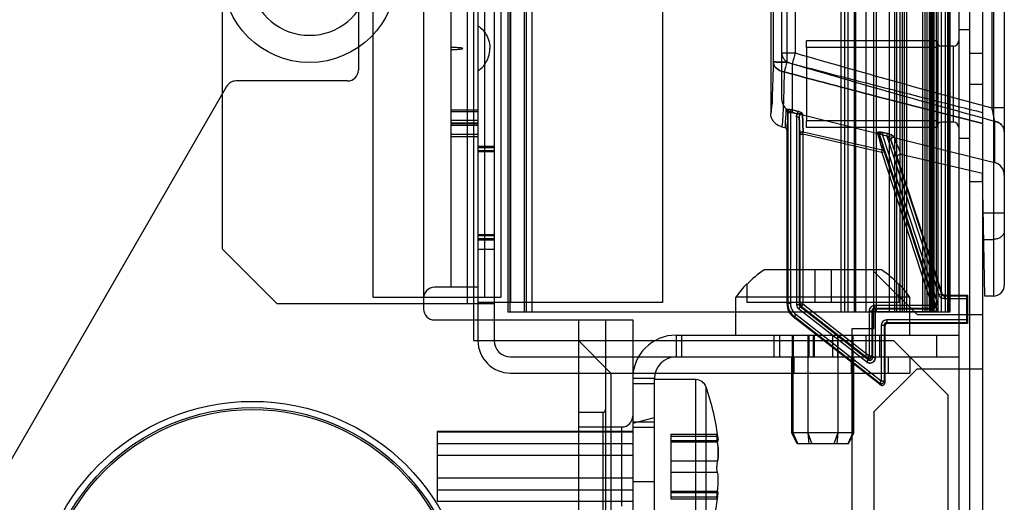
# Model space of a CAD drawing. Header units: millimetres. Extents: x 81 to 687, y 236 to 852.
# Tile 26 of 52: x 596 to 686, y 309 to 354. Entities that reach past the tile are written whole.
import ezdxf

# ---------------------------------------------------------------- set-up
doc = ezdxf.new("R2010")
doc.units = ezdxf.units.MM
doc.header["$LTSCALE"] = 70.538372
doc.layers.get('0').update_dxf_attribs({"linetype": 'CONTINUOUS'})

msp = doc.modelspace()

# ---------------------------------------------------------------- linework, layer by layer
at = {"color": 7, "linetype": 'Continuous'}
for p, q in [((682.143, 800.388), (682.143, 299.788)), ((683.143, 800.388), (683.143, 299.788)), ((684.343, 800.388), (684.343, 299.788)), ((637.493, 776.188), (637.493, 323.988)), ((637.893, 775.988), (637.893, 323.988)), ((639.393, 775.988), (639.393, 323.988)), ((674.343, 325.088), (674.343, 775.088)), ((640.643, 773.588), (640.643, 326.588)), ((640.843, 773.588), (640.843, 326.588)), ((642.143, 773.588), (642.143, 326.588)), ((642.343, 773.588), (642.343, 326.588)), ((642.843, 773.588), (642.843, 326.588)), ((671.343, 326.588), (671.343, 773.588)), ((671.643, 773.588), (671.643, 326.588)), ((671.943, 773.588), (671.943, 326.588)), ((672.543, 326.588), (672.543, 773.588)), ((672.643, 773.588), (672.643, 326.588)), ((673.643, 326.588), (673.643, 773.588)), ((674.543, 773.588), (674.543, 326.588)), ((675.743, 773.588), (675.743, 326.588)), ((676.243, 773.588), (676.243, 326.588)), ((676.443, 326.588), (676.443, 773.588)), ((676.766, 326.588), (676.766, 773.588)), ((676.939, 773.588), (676.939, 326.588)), ((677.17, 326.588), (677.17, 773.588)), ((677.343, 773.588), (677.343, 326.588)), ((678.843, 326.588), (678.843, 773.588)), ((679.016, 773.588), (679.016, 326.588)), ((679.247, 326.588), (679.247, 773.588)), ((679.421, 773.588), (679.421, 326.588)), ((679.543, 773.588), (679.543, 326.588)), ((679.643, 326.588), (679.643, 773.588)), ((679.743, 773.588), (679.743, 326.588)), ((679.843, 773.588), (679.843, 326.588)), ((680.073, 773.588), (680.073, 326.588)), ((680.243, 326.588), (680.243, 773.588)), ((680.573, 326.588), (680.573, 773.588)), ((680.893, 773.588), (680.893, 326.588)), ((681.13, 773.588), (681.13, 326.588)), ((681.243, 326.588), (681.243, 773.588)), ((681.328, 326.588), (681.328, 773.588)), ((681.33, 773.588), (681.33, 326.588)), ((681.343, 773.588), (681.343, 326.588)), ((628.243, 327.988), (628.243, 772.188)), ((636.893, 772.788), (636.893, 327.388)), ((638.493, 772.188), (638.493, 327.988)), ((639.993, 772.188), (639.993, 327.988)), ((640.893, 772.488), (640.893, 327.488)), ((654.893, 772.488), (654.893, 327.488)), ((614.393, 332.388), (614.393, 767.788)), ((685.343, 396.695), (685.343, 328.087)), ((686.343, 395.694), (686.343, 329.087)), ((664.843, 381.038), (664.843, 344.932)), ((632.893, 375.888), (632.893, 326.888)), ((635.393, 375.888), (635.393, 328.888)), ((626.893, 368.13), (626.893, 348.888)), ((665.843, 361.91), (665.843, 346.278)), ((665.073, 359.821), (665.073, 349.659)), ((666.316, 359.884), (666.316, 349.61)), ((667.098, 358.969), (667.098, 350.465)), ((685.185, 354.898), (685.185, 345.401)), ((683.143, 352.588), (682.143, 352.588)), ((680.143, 351.588), (668.143, 351.588)), ((668.143, 350.963), (668.143, 351.588)), ((680.143, 350.963), (668.143, 350.963)), ((668.143, 350.963), (668.143, 344.213)), ((680.143, 351.588), (680.143, 343.588)), ((681.643, 351.088), (680.543, 351.088)), ((680.543, 351.088), (680.543, 344.088)), ((681.643, 351.088), (681.643, 344.088)), ((665.843, 350.465), (667.098, 350.465)), ((684.343, 350.402), (683.143, 350.402)), ((666.829, 349.476), (666.829, 345.017)), ((614.763, 347.388), (582.143, 290.888)), ((625.893, 347.888), (615.629, 347.888)), ((683.143, 347.588), (684.343, 347.588)), ((686.343, 345.401), (685.185, 345.401)), ((635.393, 345.233), (637.893, 345.233)), ((637.893, 345.037), (635.393, 345.037)), ((666.261, 345.261), (666.224, 345.239)), ((666.261, 345.261), (666.283, 345.269)), ((666.665, 344.939), (666.415, 344.939)), ((666.415, 344.939), (666.415, 327.385)), ((666.659, 345.022), (666.715, 345.246)), ((666.659, 345.022), (667.31, 344.858)), ((666.665, 344.939), (666.665, 327.385)), ((666.715, 345.246), (667.366, 345.082)), ((667.366, 345.082), (666.715, 345.246)), ((666.829, 345.017), (685.433, 340.378)), ((667.471, 344.552), (667.221, 344.552)), ((667.221, 344.552), (667.221, 327.29)), ((667.31, 344.858), (667.366, 345.082)), ((667.471, 344.552), (667.471, 327.29)), ((667.7, 344.94), (667.685, 344.938)), ((637.893, 344.234), (635.393, 344.234)), ((635.393, 344.039), (637.893, 344.039)), ((635.393, 343.967), (637.893, 343.967)), ((637.893, 343.771), (635.393, 343.771)), ((665.851, 343.666), (666.149, 343.597)), ((680.143, 344.213), (668.143, 344.213)), ((668.143, 343.588), (668.143, 344.213)), ((680.143, 343.588), (668.143, 343.588)), ((681.643, 344.088), (680.543, 344.088)), ((685.433, 344.189), (685.433, 340.378)), ((637.893, 342.968), (635.393, 342.968)), ((635.393, 342.773), (637.893, 342.773)), ((666.343, 327.35), (666.343, 343.353)), ((667.537, 342.973), (667.787, 342.973)), ((667.537, 342.973), (667.537, 327.322)), ((667.787, 342.973), (667.711, 342.973)), ((667.787, 342.973), (667.843, 343.216)), ((675.058, 341.294), (667.787, 342.973)), ((667.787, 342.973), (667.787, 327.322)), ((667.843, 343.216), (675.114, 341.537)), ((675.008, 342.976), (674.856, 342.926)), ((674.856, 342.926), (680.001, 327.215)), ((675.124, 342.911), (675.18, 343.138)), ((675.532, 342.81), (675.124, 342.911)), ((675.124, 342.911), (680.239, 327.293)), ((675.18, 343.138), (675.588, 343.037)), ((675.588, 343.037), (675.18, 343.138)), ((675.532, 342.81), (675.588, 343.037)), ((675.532, 342.81), (680.322, 328.182)), ((683.143, 342.588), (682.143, 342.588)), ((639.393, 341.838), (637.893, 341.838)), ((639.393, 341.738), (637.893, 341.738)), ((675.932, 342.389), (680.56, 328.259)), ((639.393, 341.461), (637.893, 341.461)), ((639.393, 341.361), (637.893, 341.361)), ((675.058, 341.294), (675.114, 341.537)), ((675.058, 341.294), (675.114, 341.537)), ((675.058, 341.294), (675.296, 341.371)), ((675.058, 341.294), (679.672, 327.203)), ((675.296, 341.371), (679.91, 327.281)), ((680.612, 328.331), (676.525, 340.812)), ((676.819, 341.134), (684.343, 339.396)), ((684.541, 328.087), (684.343, 339.396)), ((684.343, 338.588), (683.143, 338.588)), ((686.343, 335.712), (684.407, 335.712)), ((639.393, 333.715), (637.893, 333.715)), ((639.393, 333.615), (637.893, 333.615)), ((639.393, 333.338), (637.893, 333.338)), ((639.393, 333.238), (637.893, 333.238)), ((684.45, 333.303), (685.343, 333.303)), ((619.393, 327.388), (614.393, 332.388)), ((637.893, 332.388), (639.393, 332.388)), ((675.051, 330.488), (664.235, 330.488)), ((668.893, 330.488), (668.893, 327.488)), ((670.393, 330.488), (670.393, 327.488)), ((678.314, 326.388), (674.343, 330.359)), ((662.643, 329.215), (662.643, 327.488)), ((676.643, 329.215), (676.643, 327.488)), ((637.893, 328.888), (633.893, 328.888)), ((680.56, 328.259), (680.322, 328.182)), ((680.612, 328.331), (680.56, 328.259)), ((680.849, 328.159), (680.797, 328.087)), ((682.871, 328.087), (680.797, 328.087)), ((680.797, 328.087), (680.797, 327.837)), ((680.849, 328.159), (682.943, 328.159)), ((682.871, 328.087), (682.943, 328.159)), ((682.943, 328.159), (682.943, 325.559)), ((685.343, 328.087), (684.541, 328.087)), ((619.393, 327.388), (639.393, 327.388)), ((628.243, 327.988), (639.993, 327.988)), ((654.893, 327.488), (637.893, 327.488)), ((677.643, 327.988), (661.643, 327.988)), ((661.643, 324.488), (661.643, 327.988)), ((676.643, 327.488), (662.643, 327.488)), ((666.415, 327.385), (666.343, 327.35)), ((666.665, 327.385), (666.415, 327.385)), ((667.471, 327.29), (667.221, 327.29)), ((667.537, 327.322), (667.471, 327.29)), ((667.787, 327.322), (667.537, 327.322)), ((667.787, 327.322), (667.633, 327.125)), ((673.899, 322.547), (667.787, 327.322)), ((679.672, 327.203), (674.399, 327.203)), ((674.399, 327.203), (674.399, 326.953)), ((677.643, 324.488), (677.643, 327.988)), ((679.91, 327.281), (679.672, 327.203)), ((679.672, 327.203), (679.672, 326.953)), ((680.001, 327.215), (679.91, 327.281)), ((680.239, 327.293), (680.001, 327.215)), ((682.869, 327.837), (680.797, 327.837)), ((682.869, 327.837), (682.869, 325.881)), ((681.343, 326.588), (640.643, 326.588)), ((667.146, 326.4), (666.992, 326.203)), ((675.021, 320.247), (667.146, 326.4)), ((667.567, 327.093), (667.413, 326.896)), ((673.657, 322.018), (667.413, 326.896)), ((667.633, 327.125), (667.567, 327.093)), ((673.811, 322.215), (667.567, 327.093)), ((673.745, 322.35), (667.633, 327.125)), ((674.149, 326.703), (673.899, 326.703)), ((673.899, 326.703), (673.899, 322.547)), ((674.215, 326.637), (674.149, 326.703)), ((674.149, 326.703), (674.149, 322.547)), ((679.763, 326.637), (674.215, 326.637)), ((674.215, 326.637), (674.215, 322.412)), ((679.672, 326.953), (674.399, 326.953)), ((674.465, 326.887), (674.399, 326.953)), ((679.763, 326.887), (674.465, 326.887)), ((674.465, 326.887), (674.465, 322.412)), ((678.314, 326.388), (684.343, 326.388)), ((679.763, 326.887), (679.672, 326.953)), ((679.763, 326.887), (679.763, 326.637)), ((633.893, 325.888), (652.143, 325.888)), ((647.143, 325.888), (647.143, 280.888)), ((649.643, 325.888), (649.643, 278.388)), ((652.143, 325.888), (652.143, 278.388)), ((666.992, 326.203), (666.92, 326.168)), ((674.939, 319.902), (666.92, 326.168)), ((674.867, 320.05), (666.992, 326.203)), ((675.271, 325.381), (675.021, 325.381)), ((675.021, 325.381), (675.021, 320.247)), ((675.343, 325.309), (675.271, 325.381)), ((675.271, 325.381), (675.271, 320.247)), ((682.869, 325.881), (675.521, 325.881)), ((675.521, 325.881), (675.521, 325.631)), ((682.871, 325.631), (675.521, 325.631)), ((675.593, 325.559), (675.521, 325.631)), ((682.943, 325.559), (675.593, 325.559)), ((682.943, 325.559), (682.871, 325.631)), ((656.143, 324.488), (682.143, 324.488)), ((656.143, 324.488), (656.143, 322.488)), ((656.643, 324.488), (656.643, 322.488)), ((665.143, 324.488), (665.143, 322.488)), ((665.643, 324.488), (665.643, 322.488)), ((666.838, 322.488), (666.838, 324.488)), ((666.917, 324.488), (666.917, 322.488)), ((668.264, 324.488), (668.264, 322.488)), ((668.296, 324.488), (668.296, 322.488)), ((668.343, 324.488), (668.343, 322.488)), ((668.743, 324.488), (668.743, 322.488)), ((668.843, 324.488), (668.843, 322.488)), ((670.543, 324.488), (670.543, 322.488)), ((670.99, 324.488), (670.99, 322.488)), ((671.022, 324.488), (671.022, 322.488)), ((672.343, 325.088), (674.343, 325.088)), ((672.343, 305.588), (672.343, 325.088)), ((672.369, 324.488), (672.369, 322.488)), ((672.448, 322.488), (672.448, 324.488)), ((673.643, 322.488), (673.643, 324.488)), ((674.843, 324.488), (674.843, 322.488)), ((675.343, 325.309), (675.343, 320.099)), ((680.143, 322.488), (680.143, 324.488)), ((637.493, 323.988), (676.143, 323.988)), ((650.143, 320.988), (647.143, 323.988)), ((681.143, 318.988), (676.143, 323.988)), ((640.893, 322.488), (682.143, 322.488)), ((666.788, 315.488), (666.788, 322.488)), ((666.869, 322.488), (666.869, 315.488)), ((666.993, 320.988), (666.993, 322.488)), ((668.253, 322.488), (668.253, 315.488)), ((668.259, 322.488), (668.259, 315.488)), ((671.027, 322.488), (671.027, 315.488)), ((671.034, 322.488), (671.034, 315.488)), ((672.293, 320.988), (672.293, 322.488)), ((672.417, 322.488), (672.417, 315.488)), ((672.498, 315.488), (672.498, 322.488)), ((673.811, 322.215), (673.657, 322.018)), ((673.899, 322.547), (673.745, 322.35)), ((673.811, 322.215), (673.745, 322.35)), ((674.149, 322.547), (673.899, 322.547)), ((674.215, 322.412), (674.149, 322.547)), ((674.465, 322.412), (674.215, 322.412)), ((675.643, 322.488), (675.643, 320.988)), ((677.643, 322.488), (677.643, 320.988)), ((640.893, 320.988), (677.643, 320.988)), ((650.143, 320.988), (650.143, 291.988)), ((678.314, 321.388), (674.343, 317.418)), ((678.314, 321.388), (684.343, 321.388)), ((654.143, 320.488), (652.143, 320.488)), ((654.143, 319.988), (652.143, 319.988)), ((654.143, 296.488), (654.143, 320.488)), ((657.947, 320.388), (654.143, 320.388)), ((657.947, 304.388), (657.947, 320.388)), ((675.021, 320.247), (674.867, 320.05)), ((674.939, 319.902), (674.867, 320.05)), ((675.271, 320.247), (675.021, 320.247)), ((675.343, 320.099), (675.271, 320.247)), ((658.89, 305.056), (658.89, 319.72)), ((681.143, 318.988), (681.143, 276.988)), ((647.143, 317.388), (649.393, 317.388)), ((649.393, 317.388), (649.393, 307.388)), ((674.343, 317.418), (674.343, 307.088)), ((652.143, 316.388), (654.143, 316.888)), ((654.143, 316.488), (652.143, 316.488)), ((652.143, 315.62), (634.143, 315.62)), ((634.143, 315.62), (634.143, 309.156)), ((634.143, 315.572), (652.143, 315.572)), ((647.143, 316.038), (651.143, 316.038)), ((651.143, 308.738), (651.143, 316.038)), ((654.143, 315.988), (652.143, 315.988)), ((672.498, 315.488), (666.788, 315.488)), ((667.288, 314.488), (666.788, 315.488)), ((666.869, 315.488), (667.348, 314.488)), ((668.253, 315.488), (668.367, 314.488)), ((668.259, 315.488), (668.624, 314.488)), ((671.027, 315.488), (670.663, 314.488)), ((671.034, 315.488), (670.919, 314.488)), ((672.417, 315.488), (671.939, 314.488)), ((671.998, 314.488), (672.498, 315.488)), ((634.143, 314.52), (652.143, 314.52)), ((655.643, 315.354), (659.898, 315.354)), ((655.643, 315.354), (655.643, 309.423)), ((655.643, 315.192), (659.941, 315.192)), ((655.643, 314.77), (660.014, 314.77)), ((655.643, 314.665), (659.941, 314.665)), ((659.941, 315.192), (659.996, 314.878)), ((659.941, 315.192), (659.996, 314.878)), ((659.941, 315.192), (659.996, 314.878)), ((659.941, 315.192), (659.996, 314.878)), ((671.998, 314.488), (667.288, 314.488)), ((634.143, 313.441), (652.143, 313.441)), ((655.643, 312.916), (659.941, 312.916)), ((655.643, 311.861), (659.941, 311.861)), ((634.143, 311.336), (652.143, 311.336)), ((654.143, 310.988), (652.143, 310.988)), ((634.143, 310.257), (652.143, 310.257)), ((655.643, 310.112), (659.941, 310.112)), ((655.643, 310.006), (660.014, 310.006)), ((659.941, 309.585), (660.011, 309.987)), ((659.941, 309.585), (660.011, 309.987)), ((659.941, 309.585), (660.011, 309.987)), ((659.941, 309.585), (660.011, 309.987)), ((634.143, 309.204), (652.143, 309.204)), ((652.143, 309.156), (634.143, 309.156)), ((655.643, 309.585), (659.941, 309.585)), ((655.643, 309.423), (659.898, 309.423))]:
    msp.add_line(p, q, dxfattribs=at)
for points in [[(667.655, 344.931), (667.67, 344.935), (667.685, 344.938), (667.7, 344.94)], [(674.654, 343.143), (674.659, 343.147), (674.664, 343.15), (674.67, 343.154)], [(674.723, 343.125), (674.699, 343.136), (674.675, 343.142), (674.654, 343.143)], [(674.723, 343.125), (674.705, 343.136), (674.689, 343.145), (674.67, 343.154)]]:
    msp.add_lwpolyline(points, dxfattribs=at)
for centre, radius in [((622.393, 357.588), 8), ((617.143, 298.388), 20), ((617.143, 298.388), 19.423), ((617.143, 298.388), 19.25)]:
    msp.add_circle(centre, radius, dxfattribs=at)
for centre, radius, start, end in [((622.393, 357.588), 5.5, 190.47568, 349.52432), ((680.543, 351.488), 0.4, 180, 270), ((681.643, 351.588), 0.5, 270, 360), ((691.904, 343.182), 25.853, 163.63849, 165.90989), ((983.819, 1446.756), 1141.125, 253.885843, 254.828943), ((689.82, 342.929), 24.435, 164.13059, 166.29021), ((688.792, 343.2), 23.371, 164.08146, 166.33943), ((1007.574, 1642.06), 1336.743, 255.20921, 256.006915), ((947.199, 1300.574), 991.561, 253.575215, 254.692858), ((625.893, 348.888), 1, 270, 360), ((615.629, 346.888), 1, 90, 150), ((667.143, 346.278), 1.3, 179.99999, 255.99513), ((666.126, 344.764), 0.483, 58.57317, 78.37843), ((666.088, 344.939), 0.578, 0.01169, 8.26075), ((680.543, 343.688), 0.4, 90, 180), ((681.643, 343.588), 0.5, 0, 90), ((667.787, 342.973), 0.25, 76.99401, 180), ((675.058, 341.294), 0.25, 18.13258, 76.99499), ((685.143, 339.214), 1.2, 0.00322, 76.00075), ((669.643, 322.488), 9.657, 124.0603, 136.45991), ((669.643, 322.488), 9.657, 43.54009, 55.9397), ((669.643, 322.488), 9.708, 136.14014, 145.49148), ((669.643, 322.488), 9.708, 34.50852, 43.85986), ((685.343, 329.087), 1, 270, 360), ((633.893, 327.888), 1, 90, 180), ((667.843, 327.35), 1.5, 179.99751, 232.00249), ((667.914, 327.385), 1.249, 179.98474, 232.01526), ((667.721, 327.29), 0.5, 179.98463, 232.01537), ((667.787, 327.322), 0.25, 180, 232), ((674.399, 326.703), 0.5, 89.99064, 180.00648), ((679.672, 327.203), 0.25, 270, 18.13233), ((679.763, 327.137), 0.5, 269.99445, 18.13797), ((633.893, 326.888), 1, 180, 270), ((674.465, 326.637), 0.25, 90, 180), ((675.521, 325.381), 0.5, 89.99064, 180.00648), ((656.143, 320.488), 4, 90, 180), ((640.893, 323.988), 3, 180, 270), ((640.893, 323.988), 1.5, 180, 270), ((656.143, 320.488), 2, 90, 180), ((673.899, 322.547), 0.25, 232, 360), ((657.947, 319.388), 1, 19.39117, 90), ((675.021, 320.247), 0.25, 232, 360), ((675.093, 320.099), 0.25, 231.97486, 0.02444), ((638.06, 312.388), 22.083, 6.19202, 19.39117), ((649.393, 317.638), 0.25, 270, 359.99897), ((651.143, 317.038), 1, 270, 360), ((650.699, 313.486), 9.317, 4.94719, 7.26944), ((650.812, 313.498), 9.204, 4.93274, 7.28385), ((638.06, 312.388), 22.083, 340.60883, 353.80797), ((650.699, 311.291), 9.317, 352.73055, 355.05283), ((650.811, 311.279), 9.204, 352.71616, 355.0673)]:
    msp.add_arc(centre, radius, start, end, dxfattribs=at)
for centre, start_param, end_param in [((682.871, 327.837), 0.008727, 1.570796), ((682.871, 325.881), 1.570796, 3.132866)]:
    msp.add_ellipse(centre, major_axis=(0, 0.25), ratio=0.008727, start_param=start_param, end_param=end_param, dxfattribs=at)
for points, knots in [([(637.893, 352.967), (637.926, 352.945), (638.119, 352.807), (638.476, 352.501), (638.897, 351.707), (638.993, 351.161), (638.993, 350.888)], [0, 0, 0, 0, 0.097112, 0.548556, 0.774278, 1, 1, 1, 1]), ([(635.393, 350.998), (635.451, 350.998), (635.623, 350.997), (635.846, 350.99), (636.063, 350.977), (636.22, 350.961), (636.35, 350.948), (636.437, 350.919), (636.493, 350.918), (636.493, 350.888)], [0, 0, 0, 0, 0.143795, 0.429197, 0.571898, 0.714598, 0.857299, 0.92865, 1, 1, 1, 1]), ([(635.393, 350.778), (635.451, 350.778), (635.623, 350.78), (635.846, 350.787), (636.063, 350.8), (636.22, 350.816), (636.35, 350.829), (636.437, 350.858), (636.493, 350.859), (636.493, 350.888)], [0, 0, 0, 0, 0.143795, 0.429197, 0.571898, 0.714598, 0.857299, 0.92865, 1, 1, 1, 1]), ([(637.893, 348.81), (637.926, 348.832), (638.119, 348.97), (638.476, 349.276), (638.897, 350.07), (638.993, 350.616), (638.993, 350.888)], [0, 0, 0, 0, 0.097112, 0.548556, 0.774278, 1, 1, 1, 1]), ([(665.843, 350.465), (665.843, 350.375), (665.875, 350.189), (666.014, 349.936), (666.231, 349.722), (666.509, 349.562), (666.719, 349.498), (666.829, 349.476)], [0, 0, 0, 0, 0.179878, 0.367013, 0.566049, 0.777895, 1, 1, 1, 1]), ([(665.843, 350.465), (665.843, 350.375), (665.875, 350.189), (666.014, 349.936), (666.231, 349.722), (666.509, 349.562), (666.719, 349.498), (666.829, 349.476)], [0, 0, 0, 0, 0.179862, 0.366986, 0.566008, 0.777839, 1, 1, 1, 1]), ([(665.073, 349.659), (665.062, 349.103), (665.043, 348.09), (664.984, 346.814), (664.979, 345.755), (664.871, 345.354), (664.905, 344.916), (664.843, 344.932)], [0, 0, 0, 0, 0.352347, 0.633115, 0.83685, 0.959685, 1, 1, 1, 1]), ([(666.316, 349.61), (666.197, 349.611), (665.971, 349.612), (665.626, 349.618), (665.351, 349.631), (665.161, 349.637), (665.092, 349.653), (665.073, 349.659)], [0, 0, 0, 0, 0.287914, 0.544076, 0.829976, 0.953118, 1, 1, 1, 1]), ([(665.073, 349.659), (665.08, 349.484), (665.189, 349.209), (665.561, 348.873), (665.89, 348.752), (666.081, 348.72)], [0, 0, 0, 0, 0.328933, 0.590542, 1, 1, 1, 1]), ([(666.081, 348.72), (665.89, 348.752), (665.561, 348.873), (665.189, 349.209), (665.08, 349.484), (665.073, 349.659)], [0, 0, 0, 0, 0.409458, 0.671067, 1, 1, 1, 1]), ([(665.073, 349.659), (665.092, 349.653), (665.161, 349.637), (665.351, 349.631), (665.626, 349.618), (665.971, 349.612), (666.197, 349.611), (666.316, 349.61)], [0, 0, 0, 0, 0.046881, 0.170024, 0.455924, 0.712086, 1, 1, 1, 1]), ([(666.082, 348.72), (666.074, 348.334), (666.059, 347.609), (666.032, 346.592), (666.005, 345.719), (665.977, 344.999), (665.949, 344.436), (665.922, 344.069), (665.901, 343.854), (665.883, 343.756), (665.876, 343.692), (665.858, 343.67), (665.851, 343.666)], [0, 0, 0, 0, 0.228239, 0.42947, 0.602234, 0.745073, 0.856066, 0.935651, 0.963542, 0.983454, 0.99542, 1, 1, 1, 1]), ([(666.081, 348.72), (668.876, 347.965), (674.885, 346.376), (680.979, 344.818), (684.271, 343.985), (684.343, 343.966)], [0, 0, 0, 0, 0.460146, 0.988104, 1, 1, 1, 1]), ([(684.343, 343.967), (684.271, 343.986), (680.979, 344.818), (674.885, 346.377), (668.876, 347.966), (666.082, 348.721)], [0, 0, 0, 0, 0.011897, 0.539855, 1, 1, 1, 1]), ([(666.283, 345.269), (666.321, 345.279), (666.411, 345.287), (666.556, 345.278), (666.661, 345.259), (666.715, 345.246)], [0, 0, 0, 0, 0.268312, 0.615888, 1, 1, 1, 1]), ([(685.185, 345.401), (685.211, 345.285), (685.259, 345.059), (685.328, 344.734), (685.386, 344.446), (685.419, 344.267), (685.433, 344.189)], [0, 0, 0, 0, 0.288014, 0.558604, 0.807235, 1, 1, 1, 1]), ([(665.851, 343.666), (665.738, 343.692), (665.518, 343.774), (665.233, 343.983), (665.014, 344.258), (664.874, 344.582), (664.843, 344.816), (664.843, 344.932)], [0, 0, 0, 0, 0.200547, 0.398785, 0.600365, 0.798876, 1, 1, 1, 1]), ([(666.224, 345.239), (666.217, 344.935), (666.246, 344.376), (666.123, 344.005), (666.208, 343.583), (666.149, 343.597)], [0, 0, 0, 0, 0.554302, 0.889166, 1, 1, 1, 1]), ([(666.416, 344.939), (666.417, 345.008), (666.384, 345.137), (666.278, 345.223), (666.224, 345.238)], [0, 0, 0, 0, 0.55088, 1, 1, 1, 1]), ([(666.224, 345.238), (666.278, 345.223), (666.384, 345.136), (666.417, 345.007), (666.416, 344.939)], [0, 0, 0, 0, 0.450094, 1, 1, 1, 1]), ([(666.343, 343.353), (666.4, 343.34), (666.318, 343.747), (666.437, 344.107), (666.409, 344.646), (666.415, 344.939)], [0, 0, 0, 0, 0.110927, 0.445897, 1, 1, 1, 1]), ([(667.366, 345.083), (667.41, 345.071), (667.525, 345.036), (667.638, 344.985), (667.7, 344.94)], [0, 0, 0, 0, 0.369062, 1, 1, 1, 1]), ([(667.7, 344.94), (667.639, 344.984), (667.527, 345.036), (667.411, 345.071), (667.366, 345.083)], [0, 0, 0, 0, 0.621091, 1, 1, 1, 1]), ([(667.776, 344.85), (667.721, 344.866), (667.583, 344.842), (667.487, 344.695), (667.471, 344.591), (667.471, 344.552)], [0, 0, 0, 0, 0.35506, 0.757369, 1, 1, 1, 1]), ([(667.471, 344.552), (667.471, 344.591), (667.487, 344.695), (667.583, 344.843), (667.721, 344.866), (667.776, 344.85)], [0, 0, 0, 0, 0.241083, 0.647607, 1, 1, 1, 1]), ([(667.471, 344.552), (667.475, 344.34), (667.485, 343.968), (667.501, 343.491), (667.513, 343.177), (667.53, 343.022), (667.537, 342.973)], [0, 0, 0, 0, 0.402992, 0.705291, 0.905332, 1, 1, 1, 1]), ([(667.537, 342.973), (667.518, 343.05), (667.514, 343.308), (667.484, 343.832), (667.477, 344.281), (667.471, 344.552)], [0, 0, 0, 0, 0.150345, 0.485054, 1, 1, 1, 1]), ([(667.776, 344.85), (667.736, 344.86), (667.657, 344.87), (667.578, 344.862), (667.54, 344.855)], [0, 0, 0, 0, 0.513406, 1, 1, 1, 1]), ([(667.775, 344.85), (667.78, 344.63), (667.79, 344.245), (667.803, 343.75), (667.824, 343.427), (667.83, 343.266), (667.843, 343.217)], [0, 0, 0, 0, 0.40417, 0.706815, 0.90601, 1, 1, 1, 1]), ([(667.843, 343.216), (667.836, 343.265), (667.819, 343.418), (667.807, 343.739), (667.79, 344.234), (667.78, 344.625), (667.776, 344.85)], [0, 0, 0, 0, 0.090565, 0.281886, 0.58795, 1, 1, 1, 1]), ([(666.342, 343.353), (666.342, 343.425), (666.287, 343.54), (666.185, 343.588), (666.149, 343.597)], [0, 0, 0, 0, 0.658424, 1, 1, 1, 1]), ([(686.343, 343.2), (686.344, 343.325), (686.304, 343.501), (686.192, 343.703), (686.091, 343.831), (685.969, 343.945), (685.822, 344.045), (685.643, 344.132), (685.508, 344.173), (685.433, 344.189)], [0, 0, 0, 0, 0.253311, 0.36538, 0.475992, 0.589321, 0.709669, 0.842947, 1, 1, 1, 1]), ([(685.433, 344.189), (685.677, 344.137), (686.134, 343.909), (686.343, 343.425), (686.343, 343.2)], [0, 0, 0, 0, 0.525024, 1, 1, 1, 1]), ([(667.537, 342.973), (667.549, 343.063), (667.612, 343.193), (667.753, 343.225), (667.843, 343.216)], [0, 0, 0, 0, 0.499994, 1, 1, 1, 1]), ([(674.978, 343.175), (674.928, 343.18), (674.822, 343.183), (674.7, 343.18), (674.654, 343.143)], [0, 0, 0, 0, 0.458442, 1, 1, 1, 1]), ([(675.114, 341.537), (675.112, 341.616), (675.023, 341.871), (674.885, 342.407), (674.74, 342.864), (674.654, 343.143)], [0, 0, 0, 0, 0.141278, 0.476769, 1, 1, 1, 1]), ([(674.856, 342.926), (674.844, 342.962), (674.8, 343.053), (674.715, 343.123), (674.654, 343.143)], [0, 0, 0, 0, 0.368644, 1, 1, 1, 1]), ([(674.654, 343.143), (674.694, 343.137), (674.772, 343.109), (674.886, 343.045), (674.966, 343.001), (675.008, 342.976)], [0, 0, 0, 0, 0.303367, 0.629088, 1, 1, 1, 1]), ([(674.654, 343.143), (674.715, 343.123), (674.8, 343.053), (674.844, 342.962), (674.856, 342.926)], [0, 0, 0, 0, 0.630618, 1, 1, 1, 1]), ([(674.67, 343.154), (674.723, 343.179), (674.831, 343.184), (674.933, 343.18), (674.978, 343.175)], [0, 0, 0, 0, 0.565965, 1, 1, 1, 1]), ([(675.008, 342.976), (674.974, 342.995), (674.881, 343.048), (674.788, 343.105), (674.723, 343.125)], [0, 0, 0, 0, 0.36367, 1, 1, 1, 1]), ([(675.296, 341.371), (675.294, 341.448), (675.21, 341.697), (675.077, 342.216), (674.938, 342.657), (674.856, 342.926)], [0, 0, 0, 0, 0.143211, 0.478672, 1, 1, 1, 1]), ([(675.532, 342.81), (675.582, 342.775), (675.677, 342.706), (675.813, 342.568), (675.907, 342.464), (675.932, 342.389)], [0, 0, 0, 0, 0.31335, 0.595087, 1, 1, 1, 1]), ([(675.932, 342.389), (675.919, 342.422), (675.879, 342.492), (675.789, 342.597), (675.672, 342.708), (675.58, 342.778), (675.532, 342.81)], [0, 0, 0, 0, 0.179269, 0.411328, 0.703506, 1, 1, 1, 1]), ([(675.588, 343.037), (675.673, 343.016), (675.828, 342.968), (676.041, 342.863), (676.198, 342.776), (676.226, 342.696)], [0, 0, 0, 0, 0.355713, 0.655035, 1, 1, 1, 1]), ([(676.226, 342.696), (676.199, 342.782), (676.028, 342.869), (675.816, 342.971), (675.665, 343.017), (675.588, 343.037)], [0, 0, 0, 0, 0.368374, 0.673502, 1, 1, 1, 1]), ([(675.932, 342.389), (675.913, 342.45), (675.937, 342.633), (676.13, 342.713), (676.226, 342.696)], [0, 0, 0, 0, 0.393811, 1, 1, 1, 1]), ([(675.932, 342.389), (675.913, 342.45), (675.937, 342.633), (676.13, 342.713), (676.226, 342.696)], [0, 0, 0, 0, 0.394206, 1, 1, 1, 1]), ([(676.226, 342.696), (676.328, 342.41), (676.467, 341.91), (676.724, 341.48), (676.754, 341.148), (676.819, 341.134)], [0, 0, 0, 0, 0.545865, 0.88135, 1, 1, 1, 1]), ([(676.525, 340.812), (676.461, 340.835), (676.43, 341.155), (676.174, 341.604), (676.034, 342.101), (675.932, 342.389)], [0, 0, 0, 0, 0.12016, 0.455819, 1, 1, 1, 1]), ([(676.525, 340.812), (676.504, 340.876), (676.516, 341.067), (676.722, 341.156), (676.819, 341.134)], [0, 0, 0, 0, 0.403842, 1, 1, 1, 1]), ([(686.343, 334.106), (686.343, 334.021), (686.308, 333.847), (686.159, 333.619), (685.933, 333.441), (685.652, 333.328), (685.447, 333.303), (685.343, 333.303)], [0, 0, 0, 0, 0.178881, 0.36631, 0.566888, 0.779804, 1, 1, 1, 1]), ([(680.797, 327.837), (680.743, 327.839), (680.638, 327.853), (680.5, 327.926), (680.388, 328.035), (680.341, 328.13), (680.322, 328.182)], [0, 0, 0, 0, 0.259693, 0.498541, 0.738188, 1, 1, 1, 1]), ([(666.665, 327.385), (666.666, 327.259), (666.703, 327.007), (666.871, 326.663), (667.047, 326.478), (667.146, 326.4)], [0, 0, 0, 0, 0.33339, 0.66661, 1, 1, 1, 1]), ([(674.399, 327.203), (674.348, 327.203), (674.245, 327.187), (674.103, 327.116), (673.988, 327.002), (673.915, 326.86), (673.899, 326.755), (673.899, 326.703)], [0, 0, 0, 0, 0.194669, 0.395395, 0.600169, 0.802487, 1, 1, 1, 1]), ([(679.672, 326.953), (679.734, 326.953), (679.891, 327.01), (679.938, 327.196), (679.91, 327.281)], [0, 0, 0, 0, 0.407252, 1, 1, 1, 1]), ([(679.91, 327.281), (679.929, 327.222), (679.924, 327.055), (679.762, 326.953), (679.672, 326.953)], [0, 0, 0, 0, 0.407252, 1, 1, 1, 1]), ([(674.465, 326.887), (674.401, 326.887), (674.269, 326.834), (674.215, 326.701), (674.215, 326.637)], [0, 0, 0, 0, 0.5, 1, 1, 1, 1]), ([(675.521, 325.881), (675.47, 325.881), (675.367, 325.865), (675.224, 325.794), (675.11, 325.68), (675.037, 325.538), (675.021, 325.433), (675.021, 325.381)], [0, 0, 0, 0, 0.194669, 0.395395, 0.600169, 0.802487, 1, 1, 1, 1]), ([(675.593, 325.559), (675.529, 325.559), (675.396, 325.506), (675.343, 325.373), (675.343, 325.309)], [0, 0, 0, 0, 0.500004, 1, 1, 1, 1]), ([(673.657, 322.018), (673.71, 321.98), (673.823, 321.919), (674.012, 321.904), (674.19, 321.952), (674.337, 322.063), (674.441, 322.221), (674.463, 322.348), (674.465, 322.412)], [0, 0, 0, 0, 0.174636, 0.338714, 0.500487, 0.662169, 0.825892, 1, 1, 1, 1]), ([(674.465, 322.412), (674.463, 322.347), (674.441, 322.22), (674.337, 322.062), (674.189, 321.952), (674.011, 321.904), (673.823, 321.919), (673.709, 321.98), (673.657, 322.018)], [0, 0, 0, 0, 0.174609, 0.338684, 0.500467, 0.662162, 0.825894, 1, 1, 1, 1]), ([(673.745, 322.35), (673.802, 322.306), (674, 322.254), (674.149, 322.444), (674.149, 322.547)], [0, 0, 0, 0, 0.410236, 1, 1, 1, 1]), ([(674.149, 322.547), (674.149, 322.475), (674.068, 322.287), (673.827, 322.286), (673.745, 322.35)], [0, 0, 0, 0, 0.410236, 1, 1, 1, 1]), ([(673.811, 322.215), (673.881, 322.161), (674.102, 322.132), (674.215, 322.324), (674.215, 322.412)], [0, 0, 0, 0, 0.499987, 1, 1, 1, 1]), ([(675.271, 320.247), (675.271, 320.175), (675.19, 319.987), (674.949, 319.986), (674.867, 320.05)], [0, 0, 0, 0, 0.410236, 1, 1, 1, 1]), ([(674.867, 320.05), (674.924, 320.006), (675.122, 319.953), (675.271, 320.143), (675.271, 320.247)], [0, 0, 0, 0, 0.410236, 1, 1, 1, 1]), ([(659.941, 314.665), (659.935, 314.714), (659.923, 314.817), (659.907, 314.966), (659.896, 315.116), (659.889, 315.221), (659.889, 315.436), (659.932, 315.247), (659.941, 315.192)], [0, 0, 0, 0, 0.173586, 0.361728, 0.53247, 0.67455, 0.805712, 1, 1, 1, 1]), ([(659.941, 314.665), (659.935, 314.714), (659.923, 314.817), (659.907, 314.966), (659.896, 315.116), (659.889, 315.221), (659.889, 315.436), (659.932, 315.247), (659.941, 315.192)], [0, 0, 0, 0, 0.173586, 0.361728, 0.53247, 0.67455, 0.805712, 1, 1, 1, 1]), ([(659.941, 314.665), (659.935, 314.714), (659.923, 314.817), (659.907, 314.966), (659.896, 315.116), (659.889, 315.221), (659.889, 315.436), (659.932, 315.247), (659.941, 315.192)], [0, 0, 0, 0, 0.173586, 0.361728, 0.53247, 0.67455, 0.805712, 1, 1, 1, 1]), ([(659.941, 314.665), (659.935, 314.714), (659.923, 314.817), (659.907, 314.966), (659.896, 315.116), (659.889, 315.221), (659.889, 315.436), (659.932, 315.247), (659.941, 315.192)], [0, 0, 0, 0, 0.173586, 0.361728, 0.53247, 0.67455, 0.805712, 1, 1, 1, 1]), ([(659.941, 315.192), (659.933, 315.241), (659.904, 315.432), (659.887, 315.173), (659.901, 315.062), (659.911, 314.928), (659.925, 314.797), (659.936, 314.708), (659.941, 314.665)], [0, 0, 0, 0, 0.180142, 0.374076, 0.515582, 0.674861, 0.84021, 1, 1, 1, 1]), ([(659.941, 315.192), (659.933, 315.241), (659.904, 315.432), (659.887, 315.173), (659.901, 315.062), (659.911, 314.928), (659.925, 314.797), (659.936, 314.708), (659.941, 314.665)], [0, 0, 0, 0, 0.180142, 0.374076, 0.515582, 0.674861, 0.84021, 1, 1, 1, 1]), ([(659.941, 315.192), (659.933, 315.241), (659.904, 315.432), (659.887, 315.173), (659.901, 315.062), (659.911, 314.928), (659.925, 314.797), (659.936, 314.708), (659.941, 314.665)], [0, 0, 0, 0, 0.180142, 0.374076, 0.515582, 0.674861, 0.84021, 1, 1, 1, 1]), ([(659.941, 315.192), (659.933, 315.241), (659.904, 315.432), (659.887, 315.173), (659.901, 315.062), (659.911, 314.928), (659.925, 314.797), (659.936, 314.708), (659.941, 314.665)], [0, 0, 0, 0, 0.180142, 0.374076, 0.515582, 0.674861, 0.84021, 1, 1, 1, 1]), ([(659.941, 312.916), (659.976, 312.987), (659.993, 313.13), (660.011, 313.338), (660.015, 313.546), (660.013, 313.778), (660.002, 314.028), (659.989, 314.201), (659.981, 314.289)], [0, 0, 0, 0, 0.173302, 0.303783, 0.455807, 0.624556, 0.807021, 1, 1, 1, 1]), ([(659.981, 314.289), (659.986, 314.237), (659.994, 314.133), (660.004, 313.98), (660.01, 313.83), (660.014, 313.685), (660.015, 313.549), (660.012, 313.395), (660.005, 313.243), (659.986, 313.075), (659.968, 312.97), (659.941, 312.916)], [0, 0, 0, 0, 0.11397, 0.225713, 0.334563, 0.439724, 0.539555, 0.630428, 0.774339, 0.868864, 1, 1, 1, 1]), ([(659.941, 312.916), (659.921, 312.875), (659.911, 312.789), (659.897, 312.66), (659.891, 312.528), (659.889, 312.436), (659.889, 312.388)], [0, 0, 0, 0, 0.254686, 0.477582, 0.733372, 1, 1, 1, 1]), ([(659.941, 311.861), (659.92, 311.904), (659.911, 311.993), (659.897, 312.123), (659.891, 312.253), (659.889, 312.343), (659.889, 312.388)], [0, 0, 0, 0, 0.26718, 0.493359, 0.743929, 1, 1, 1, 1]), ([(659.981, 310.487), (659.989, 310.577), (660.002, 310.751), (660.013, 311.002), (660.015, 311.234), (660.011, 311.441), (659.993, 311.647), (659.976, 311.79), (659.941, 311.861)], [0, 0, 0, 0, 0.19552, 0.378421, 0.546691, 0.697831, 0.827413, 1, 1, 1, 1]), ([(659.941, 310.112), (659.935, 310.067), (659.924, 309.971), (659.909, 309.828), (659.897, 309.678), (659.89, 309.569), (659.886, 309.338), (659.932, 309.53), (659.941, 309.585)], [0, 0, 0, 0, 0.158623, 0.338964, 0.511944, 0.659975, 0.806218, 1, 1, 1, 1]), ([(659.941, 310.112), (659.935, 310.067), (659.924, 309.971), (659.909, 309.828), (659.897, 309.678), (659.89, 309.569), (659.886, 309.338), (659.932, 309.53), (659.941, 309.585)], [0, 0, 0, 0, 0.158623, 0.338964, 0.511944, 0.659975, 0.806218, 1, 1, 1, 1]), ([(659.941, 310.112), (659.935, 310.067), (659.924, 309.971), (659.909, 309.828), (659.897, 309.678), (659.89, 309.569), (659.886, 309.338), (659.932, 309.53), (659.941, 309.585)], [0, 0, 0, 0, 0.158623, 0.338964, 0.511944, 0.659975, 0.806218, 1, 1, 1, 1]), ([(659.941, 310.112), (659.935, 310.067), (659.924, 309.971), (659.909, 309.828), (659.897, 309.678), (659.89, 309.569), (659.886, 309.338), (659.932, 309.53), (659.941, 309.585)], [0, 0, 0, 0, 0.158623, 0.338964, 0.511944, 0.659975, 0.806218, 1, 1, 1, 1]), ([(659.941, 309.585), (659.932, 309.534), (659.894, 309.318), (659.891, 309.655), (659.907, 309.795), (659.922, 309.956), (659.934, 310.059), (659.941, 310.112)], [0, 0, 0, 0, 0.184752, 0.449153, 0.619348, 0.808349, 1, 1, 1, 1]), ([(659.941, 309.585), (659.932, 309.534), (659.894, 309.318), (659.891, 309.655), (659.907, 309.795), (659.922, 309.956), (659.934, 310.059), (659.941, 310.112)], [0, 0, 0, 0, 0.184752, 0.449153, 0.619348, 0.808349, 1, 1, 1, 1]), ([(659.941, 309.585), (659.932, 309.534), (659.894, 309.318), (659.891, 309.655), (659.907, 309.795), (659.922, 309.956), (659.934, 310.059), (659.941, 310.112)], [0, 0, 0, 0, 0.184752, 0.449153, 0.619348, 0.808349, 1, 1, 1, 1]), ([(659.941, 309.585), (659.932, 309.534), (659.894, 309.318), (659.891, 309.655), (659.907, 309.795), (659.922, 309.956), (659.934, 310.059), (659.941, 310.112)], [0, 0, 0, 0, 0.184752, 0.449153, 0.619348, 0.808349, 1, 1, 1, 1])]:
    msp.add_open_spline(points, degree=3, knots=knots, dxfattribs=at)
for points in [[(666.378, 345.177), (666.345, 345.195), (666.313, 345.219), (666.277, 345.225)], [(666.283, 345.269), (666.322, 345.248), (666.355, 345.215), (666.378, 345.177)], [(666.378, 345.177), (666.444, 345.147), (666.506, 345.109), (666.569, 345.074)], [(666.659, 345.022), (666.598, 345.057), (666.538, 345.095), (666.474, 345.125)], [(667.221, 344.552), (667.221, 344.624), (667.223, 344.704), (667.262, 344.764)], [(667.31, 344.858), (667.272, 344.799), (667.232, 344.732), (667.232, 344.661)], [(667.31, 344.858), (667.361, 344.858), (667.413, 344.858), (667.465, 344.856)], [(667.54, 344.855), (667.488, 344.856), (667.437, 344.858), (667.385, 344.858)], [(667.54, 344.855), (667.572, 344.888), (667.612, 344.916), (667.655, 344.931)], [(667.655, 344.931), (667.612, 344.916), (667.572, 344.888), (667.54, 344.855)], [(667.54, 344.855), (667.591, 344.859), (667.646, 344.883), (667.694, 344.866)], [(667.7, 344.94), (667.731, 344.916), (667.753, 344.882), (667.776, 344.85)], [(667.776, 344.85), (667.753, 344.882), (667.731, 344.916), (667.7, 344.94)], [(674.978, 343.175), (675.022, 343.17), (675.066, 343.164), (675.109, 343.154)], [(675.008, 342.976), (675.011, 343.026), (675.025, 343.085), (674.997, 343.127)], [(675.008, 342.976), (675.011, 343.026), (675.025, 343.085), (674.997, 343.127)], [(675.008, 342.976), (675.048, 342.958), (675.087, 342.935), (675.124, 342.911)], [(675.18, 343.138), (675.134, 343.149), (675.088, 343.161), (675.041, 343.166)], [(675.296, 341.371), (675.27, 341.449), (675.194, 341.519), (675.114, 341.537)], [(675.114, 341.537), (675.194, 341.519), (675.27, 341.449), (675.296, 341.371)], [(680.56, 328.259), (680.58, 328.196), (680.627, 328.11), (680.693, 328.11)], [(680.797, 328.087), (680.73, 328.087), (680.634, 328.104), (680.613, 328.168)], [(680.849, 328.159), (680.782, 328.159), (680.685, 328.177), (680.664, 328.242)], [(666.415, 327.385), (666.415, 327.16), (666.524, 326.706), (666.815, 326.341), (666.992, 326.203)], [(667.471, 327.29), (667.471, 327.24), (667.477, 327.178), (667.516, 327.148)], [(667.567, 327.093), (667.528, 327.124), (667.482, 327.167), (667.482, 327.216)], [(667.537, 327.322), (667.537, 327.273), (667.543, 327.21), (667.582, 327.18)], [(667.633, 327.125), (667.594, 327.156), (667.548, 327.199), (667.548, 327.249)], [(680.001, 327.215), (680.024, 327.144), (679.988, 326.974), (679.838, 326.887), (679.763, 326.887)], [(679.763, 326.887), (679.838, 326.887), (679.988, 326.974), (680.024, 327.144), (680.001, 327.215)], [(674.399, 326.953), (674.336, 326.953), (674.208, 326.895), (674.149, 326.766), (674.149, 326.703)], [(675.521, 325.631), (675.458, 325.631), (675.33, 325.573), (675.271, 325.444), (675.271, 325.381)]]:
    msp.add_open_spline(points, degree=3, dxfattribs=at)

doc.saveas('drawing.dxf')
